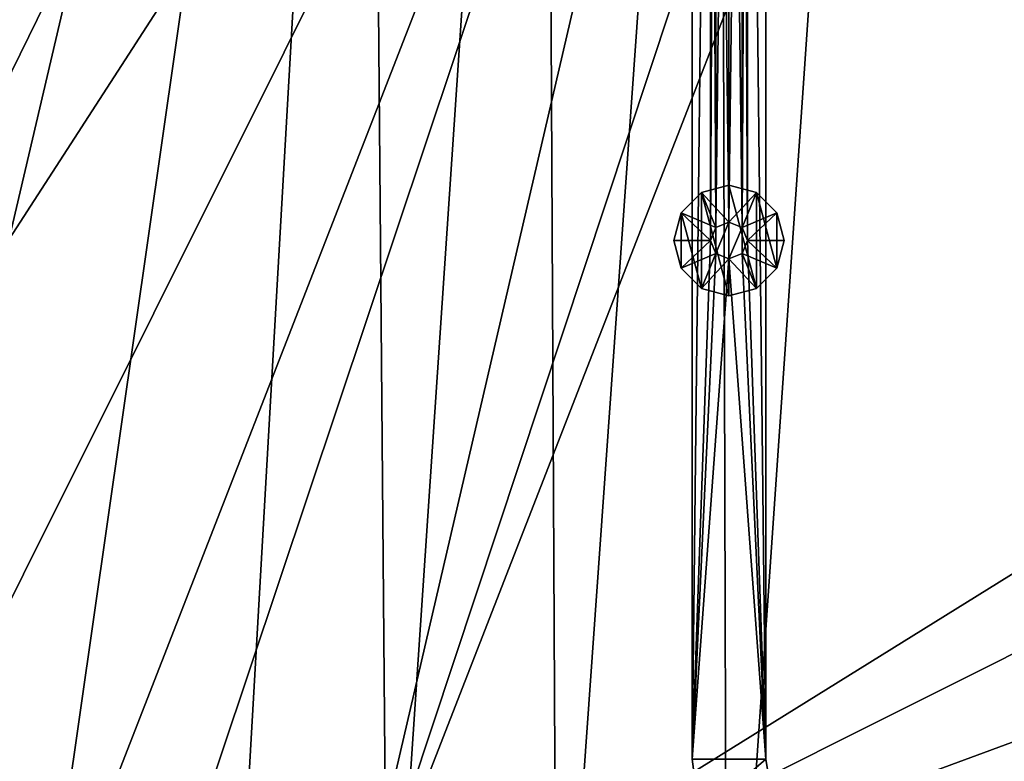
# Model space of a CAD drawing. Header units: metres. Extents: x -1651 to 0, y -1070 to 0.
# Tile 66 of 113: x -783 to -515, y -759 to -558. Entities that reach past the tile are written whole.
import ezdxf

# ---------------------------------------------------------------- set-up
doc = ezdxf.new("R2010")
doc.units = ezdxf.units.M

msp = doc.modelspace()

# ---------------------------------------------------------------- linework, layer by layer
at = {"layer": 'None'}
for points in [[(-800.920776, -164.661942, -406), (-749.313782, -180.700699, -406), (-868.193237, -789.862549, -406)], [(-749.313782, -180.700699, -406), (-688.147278, -202.117401, -406), (-868.193237, -789.862549, -406)], [(-799.297241, -195.06424, -403), (-976.156128, -708.609314, -403), (-741.410889, -213.593506, -403)], [(-868.193237, -789.862549, -406), (-688.147278, -202.117401, -406), (-829.429016, -805.309204, -406)], [(-688.147278, -202.117401, -406), (-777.389954, -824.316711, -406), (-829.429016, -805.309204, -406)], [(-688.147278, -202.117401, -406), (-724.750854, -841.593079, -406), (-777.389954, -824.316711, -406)], [(-682.642212, -854.043579, -406), (-724.750854, -841.593079, -406), (-688.147278, -202.117401, -406)], [(-639.965881, -220.892624, -406), (-682.642212, -854.043579, -406), (-688.147278, -202.117401, -406)], [(-976.156128, -708.609314, -403), (-928.621887, -731.870789, -403), (-741.410889, -213.593506, -403)], [(-741.410889, -213.593506, -403), (-928.621887, -731.870789, -403), (-688.333191, -232.690948, -403)], [(-636.776367, -866.25531, -406), (-682.642212, -854.043579, -406), (-639.965881, -220.892624, -406)], [(-592.386963, -241.14595, -406), (-636.776367, -866.25531, -406), (-639.965881, -220.892624, -406)], [(-928.621887, -731.870789, -403), (-874.955444, -755.91217, -403), (-688.333191, -232.690948, -403)], [(-688.333191, -232.690948, -403), (-874.955444, -755.91217, -403), (-629.783752, -256.189758, -403)], [(-590.582947, -877.16272, -406), (-636.776367, -866.25531, -406), (-592.386963, -241.14595, -406)], [(-548.162048, -261.558014, -406), (-590.582947, -877.16272, -406), (-592.386963, -241.14595, -406)], [(-874.955444, -755.91217, -403), (-569.125183, -283.351929, -403), (-629.783752, -256.189758, -403)], [(-404.908142, -732.795654, -406), (-590.582947, -877.16272, -406), (-548.162048, -261.558014, -406)], [(-495.653809, -287.867249, -406), (-404.908142, -732.795654, -406), (-548.162048, -261.558014, -406)], [(-874.955444, -755.91217, -403), (-817.022522, -779.343079, -403), (-569.125183, -283.351929, -403)], [(-817.022522, -779.343079, -403), (-769.123169, -796.820801, -403), (-569.125183, -283.351929, -403)], [(-569.125183, -283.351929, -403), (-769.123169, -796.820801, -403), (-743.870544, -805.366028, -403)], [(-743.870544, -805.366028, -403), (-694.077942, -820.897461, -403), (-569.125183, -283.351929, -403)], [(-694.077942, -820.897461, -403), (-523.273865, -305.881409, -403), (-569.125183, -283.351929, -403)], [(-694.077942, -820.897461, -403), (-498.573669, -318.762085, -403), (-523.273865, -305.881409, -403)], [(-359.734283, -613.318115, -403), (-498.573669, -318.762085, -403), (-694.077942, -820.897461, -403)], [(-386.842804, -666.990295, -403), (-359.734283, -613.318115, -403), (-694.077942, -820.897461, -403)], [(-694.077942, -820.897461, -403), (-417.359283, -718.800415, -403), (-386.842804, -666.990295, -403)], [(-451.195709, -768.505371, -403), (-417.359283, -718.800415, -403), (-694.077942, -820.897461, -403)], [(-404.908142, -732.795654, -406), (-413.763672, -746.690247, -406), (-590.582947, -877.16272, -406)], [(-413.763672, -746.690247, -406), (-422.483612, -759.920715, -406), (-590.582947, -877.16272, -406)]]:
    msp.add_3dface(points, dxfattribs=at)
at = {"layer": 'None0'}
for points in [[(-600.000183, -758.689636, -410), (-595.000183, -313.000092, -410), (-600.000183, -80.000092, -410)], [(-600.000183, -80.000092, -410), (-600.000183, -80.000092, -430), (-600.000183, -758.689636, -410)], [(-600.000183, -80.000092, -430), (-600.000183, -758.689636, -430), (-600.000183, -758.689636, -410)], [(-600.000183, -80.000092, -430), (-595.000183, -313.000092, -430), (-600.000183, -758.689636, -430)], [(-580.000183, -80.000092, -410), (-585.000183, -313.000092, -410), (-580.000183, -758.689636, -410)], [(-580.000183, -758.689636, -430), (-585.000183, -313.000092, -430), (-580.000183, -80.000092, -430)], [(-580.000183, -80.000092, -410), (-580.000183, -758.689636, -410), (-580.000183, -80.000092, -430)], [(-580.000183, -758.689636, -410), (-580.000183, -758.689636, -430), (-580.000183, -80.000092, -430)], [(-595.000183, -618.000122, -410), (-595.000183, -313.000092, -410), (-600.000183, -758.689636, -410)], [(-595.000183, -313.000092, -430), (-595.000183, -618.000122, -430), (-600.000183, -758.689636, -430)], [(-593.535706, -316.535614, -410), (-595.000183, -313.000092, -410), (-595.000183, -618.000122, -410)], [(-595.000183, -618.000122, -430), (-595.000183, -313.000092, -430), (-593.535706, -614.464539, -430)], [(-595.000183, -313.000092, -430), (-593.535706, -316.535614, -430), (-593.535706, -614.464539, -430)], [(-585.000183, -618.000122, -410), (-585.000183, -313.000092, -410), (-586.464661, -614.464539, -410)], [(-585.000183, -313.000092, -410), (-586.464661, -316.535614, -410), (-586.464661, -614.464539, -410)], [(-586.464661, -316.535614, -430), (-585.000183, -313.000092, -430), (-585.000183, -618.000122, -430)], [(-585.000183, -313.000092, -410), (-585.000183, -618.000122, -410), (-580.000183, -758.689636, -410)], [(-585.000183, -618.000122, -430), (-585.000183, -313.000092, -430), (-580.000183, -758.689636, -430)], [(-593.535706, -614.464539, -410), (-593.535706, -316.535614, -410), (-595.000183, -618.000122, -410)], [(-590.000183, -318.000092, -410), (-593.535706, -316.535614, -410), (-593.535706, -614.464539, -410)], [(-593.535706, -614.464539, -430), (-593.535706, -316.535614, -430), (-590.000183, -613.000122, -430)], [(-593.535706, -316.535614, -430), (-590.000183, -318.000092, -430), (-590.000183, -613.000122, -430)], [(-590.000183, -613.000122, -410), (-590.000183, -318.000092, -410), (-593.535706, -614.464539, -410)], [(-586.464661, -614.464539, -410), (-586.464661, -316.535614, -410), (-590.000183, -613.000122, -410)], [(-586.464661, -316.535614, -410), (-590.000183, -318.000092, -410), (-590.000183, -613.000122, -410)], [(-590.000183, -318.000092, -430), (-586.464661, -316.535614, -430), (-586.464661, -614.464539, -430)], [(-590.000183, -613.000122, -430), (-590.000183, -318.000092, -430), (-586.464661, -614.464539, -430)], [(-586.464661, -614.464539, -430), (-586.464661, -316.535614, -430), (-585.000183, -618.000122, -430)], [(-597.500183, -605.009705, -510), (-590.000183, -603.000122, -510), (-597.500183, -605.009705, -550)], [(-590.000183, -603.000122, -510), (-590.000183, -603.000122, -550), (-597.500183, -605.009705, -550)], [(-597.500183, -605.009705, -550), (-590.000183, -603.000122, -550), (-590.000183, -633.000122, -550)], [(-590.000183, -613.000122, -510), (-590.000183, -603.000122, -510), (-597.500183, -605.009705, -510)], [(-590.000183, -603.000122, -510), (-582.500183, -605.009705, -510), (-590.000183, -603.000122, -550)], [(-582.500183, -605.009705, -510), (-582.500183, -605.009705, -550), (-590.000183, -603.000122, -550)], [(-590.000183, -603.000122, -550), (-582.500183, -630.990479, -550), (-590.000183, -633.000122, -550)], [(-590.000183, -603.000122, -550), (-582.500183, -605.009705, -550), (-582.500183, -630.990479, -550)], [(-582.500183, -605.009705, -510), (-590.000183, -603.000122, -510), (-590.000183, -613.000122, -510)], [(-602.990601, -610.500122, -510), (-597.500183, -605.009705, -510), (-602.990601, -610.500122, -550)], [(-597.500183, -605.009705, -510), (-597.500183, -605.009705, -550), (-602.990601, -610.500122, -550)], [(-602.990601, -610.500122, -550), (-597.500183, -605.009705, -550), (-597.500183, -630.990479, -550)], [(-597.500183, -605.009705, -510), (-602.990601, -610.500122, -510), (-593.535706, -614.464539, -510)], [(-597.500183, -605.009705, -550), (-590.000183, -633.000122, -550), (-597.500183, -630.990479, -550)], [(-590.000183, -613.000122, -510), (-597.500183, -605.009705, -510), (-593.535706, -614.464539, -510)], [(-586.464661, -614.464539, -510), (-582.500183, -605.009705, -510), (-590.000183, -613.000122, -510)], [(-577.009827, -610.500122, -510), (-582.500183, -605.009705, -510), (-586.464661, -614.464539, -510)], [(-582.500183, -605.009705, -510), (-577.009827, -610.500122, -510), (-582.500183, -605.009705, -550)], [(-577.009827, -610.500122, -510), (-577.009827, -610.500122, -550), (-582.500183, -605.009705, -550)], [(-582.500183, -605.009705, -550), (-577.009827, -625.500122, -550), (-582.500183, -630.990479, -550)], [(-582.500183, -605.009705, -550), (-577.009827, -610.500122, -550), (-577.009827, -625.500122, -550)], [(-605.000183, -618.000122, -510), (-602.990601, -610.500122, -510), (-605.000183, -618.000122, -550)], [(-602.990601, -610.500122, -510), (-602.990601, -610.500122, -550), (-605.000183, -618.000122, -550)], [(-605.000183, -618.000122, -550), (-602.990601, -610.500122, -550), (-602.990601, -625.500122, -550)], [(-602.990601, -610.500122, -510), (-605.000183, -618.000122, -510), (-595.000183, -618.000122, -510)], [(-602.990601, -610.500122, -550), (-597.500183, -630.990479, -550), (-602.990601, -625.500122, -550)], [(-593.535706, -614.464539, -510), (-602.990601, -610.500122, -510), (-595.000183, -618.000122, -510)], [(-585.000183, -618.000122, -510), (-577.009827, -610.500122, -510), (-586.464661, -614.464539, -510)], [(-585.000183, -618.000122, -510), (-575.000183, -618.000122, -510), (-577.009827, -610.500122, -510)], [(-577.009827, -610.500122, -510), (-575.000183, -618.000122, -510), (-577.009827, -610.500122, -550)], [(-575.000183, -618.000122, -510), (-575.000183, -618.000122, -550), (-577.009827, -610.500122, -550)], [(-577.009827, -610.500122, -550), (-575.000183, -618.000122, -550), (-577.009827, -625.500122, -550)], [(-593.535706, -614.464539, -410), (-595.000183, -618.000122, -410), (-593.535706, -614.464539, -408)], [(-595.000183, -618.000122, -410), (-595.000183, -618.000122, -408), (-593.535706, -614.464539, -408)], [(-593.535706, -614.464539, -408), (-595.000183, -618.000122, -408), (-593.535706, -621.535645, -408)], [(-593.535706, -614.464539, -510), (-595.000183, -618.000122, -510), (-593.535706, -614.464539, -430)], [(-595.000183, -618.000122, -510), (-595.000183, -618.000122, -430), (-593.535706, -614.464539, -430)], [(-590.000183, -613.000122, -410), (-593.535706, -614.464539, -410), (-590.000183, -613.000122, -408)], [(-593.535706, -614.464539, -410), (-593.535706, -614.464539, -408), (-590.000183, -613.000122, -408)], [(-593.535706, -614.464539, -408), (-593.535706, -621.535645, -408), (-590.000183, -613.000122, -408)], [(-593.535706, -621.535645, -408), (-590.000183, -623.000122, -408), (-590.000183, -613.000122, -408)], [(-590.000183, -613.000122, -510), (-593.535706, -614.464539, -510), (-590.000183, -613.000122, -430)], [(-593.535706, -614.464539, -510), (-593.535706, -614.464539, -430), (-590.000183, -613.000122, -430)], [(-590.000183, -613.000122, -408), (-586.464661, -614.464539, -408), (-590.000183, -613.000122, -410)], [(-586.464661, -614.464539, -408), (-586.464661, -614.464539, -410), (-590.000183, -613.000122, -410)], [(-590.000183, -613.000122, -408), (-590.000183, -623.000122, -408), (-586.464661, -614.464539, -408)], [(-590.000183, -613.000122, -430), (-586.464661, -614.464539, -430), (-590.000183, -613.000122, -510)], [(-586.464661, -614.464539, -430), (-586.464661, -614.464539, -510), (-590.000183, -613.000122, -510)], [(-590.000183, -623.000122, -408), (-586.464661, -621.535645, -408), (-586.464661, -614.464539, -408)], [(-586.464661, -614.464539, -408), (-585.000183, -618.000122, -408), (-586.464661, -614.464539, -410)], [(-585.000183, -618.000122, -408), (-585.000183, -618.000122, -410), (-586.464661, -614.464539, -410)], [(-586.464661, -614.464539, -408), (-586.464661, -621.535645, -408), (-585.000183, -618.000122, -408)], [(-586.464661, -614.464539, -430), (-585.000183, -618.000122, -430), (-586.464661, -614.464539, -510)], [(-585.000183, -618.000122, -430), (-585.000183, -618.000122, -510), (-586.464661, -614.464539, -510)], [(-605.000183, -618.000122, -550), (-602.990601, -625.500122, -550), (-605.000183, -618.000122, -510)], [(-602.990601, -625.500122, -550), (-602.990601, -625.500122, -510), (-605.000183, -618.000122, -510)], [(-605.000183, -618.000122, -510), (-602.990601, -625.500122, -510), (-595.000183, -618.000122, -510)], [(-595.000183, -618.000122, -510), (-602.990601, -625.500122, -510), (-593.535706, -621.535645, -510)], [(-593.535706, -621.535645, -410), (-595.000183, -618.000122, -410), (-600.000183, -758.689636, -410)], [(-600.000183, -758.689636, -430), (-595.000183, -618.000122, -430), (-593.535706, -621.535645, -430)], [(-595.000183, -618.000122, -410), (-593.535706, -621.535645, -410), (-595.000183, -618.000122, -408)], [(-593.535706, -621.535645, -410), (-593.535706, -621.535645, -408), (-595.000183, -618.000122, -408)], [(-595.000183, -618.000122, -510), (-593.535706, -621.535645, -510), (-595.000183, -618.000122, -430)], [(-593.535706, -621.535645, -510), (-593.535706, -621.535645, -430), (-595.000183, -618.000122, -430)], [(-580.000183, -758.689636, -410), (-585.000183, -618.000122, -410), (-586.464661, -621.535645, -410)], [(-585.000183, -618.000122, -408), (-586.464661, -621.535645, -408), (-585.000183, -618.000122, -410)], [(-586.464661, -621.535645, -408), (-586.464661, -621.535645, -410), (-585.000183, -618.000122, -410)], [(-585.000183, -618.000122, -430), (-586.464661, -621.535645, -430), (-585.000183, -618.000122, -510)], [(-586.464661, -621.535645, -430), (-586.464661, -621.535645, -510), (-585.000183, -618.000122, -510)], [(-586.464661, -621.535645, -510), (-577.009827, -625.500122, -510), (-585.000183, -618.000122, -510)], [(-586.464661, -621.535645, -430), (-585.000183, -618.000122, -430), (-580.000183, -758.689636, -430)], [(-577.009827, -625.500122, -510), (-575.000183, -618.000122, -510), (-585.000183, -618.000122, -510)], [(-577.009827, -625.500122, -550), (-575.000183, -618.000122, -550), (-577.009827, -625.500122, -510)], [(-575.000183, -618.000122, -550), (-575.000183, -618.000122, -510), (-577.009827, -625.500122, -510)], [(-602.990601, -625.500122, -510), (-597.500183, -630.990479, -510), (-593.535706, -621.535645, -510)], [(-600.000183, -758.689636, -410), (-590.000183, -623.000122, -410), (-593.535706, -621.535645, -410)], [(-600.000183, -758.689636, -430), (-593.535706, -621.535645, -430), (-590.000183, -623.000122, -430)], [(-593.535706, -621.535645, -510), (-597.500183, -630.990479, -510), (-590.000183, -623.000122, -510)], [(-593.535706, -621.535645, -410), (-590.000183, -623.000122, -410), (-593.535706, -621.535645, -408)], [(-590.000183, -623.000122, -410), (-590.000183, -623.000122, -408), (-593.535706, -621.535645, -408)], [(-593.535706, -621.535645, -510), (-590.000183, -623.000122, -510), (-593.535706, -621.535645, -430)], [(-590.000183, -623.000122, -510), (-590.000183, -623.000122, -430), (-593.535706, -621.535645, -430)], [(-586.464661, -621.535645, -410), (-590.000183, -623.000122, -410), (-580.000183, -758.689636, -410)], [(-586.464661, -621.535645, -408), (-590.000183, -623.000122, -408), (-586.464661, -621.535645, -410)], [(-590.000183, -623.000122, -408), (-590.000183, -623.000122, -410), (-586.464661, -621.535645, -410)], [(-586.464661, -621.535645, -430), (-590.000183, -623.000122, -430), (-586.464661, -621.535645, -510)], [(-590.000183, -623.000122, -430), (-590.000183, -623.000122, -510), (-586.464661, -621.535645, -510)], [(-590.000183, -623.000122, -510), (-582.500183, -630.990479, -510), (-586.464661, -621.535645, -510)], [(-590.000183, -623.000122, -430), (-586.464661, -621.535645, -430), (-580.000183, -758.689636, -430)], [(-582.500183, -630.990479, -510), (-577.009827, -625.500122, -510), (-586.464661, -621.535645, -510)], [(-580.000183, -758.689636, -410), (-590.000183, -623.000122, -410), (-600.000183, -758.689636, -410)], [(-580.000183, -758.689636, -430), (-600.000183, -758.689636, -430), (-590.000183, -623.000122, -430)], [(-597.500183, -630.990479, -510), (-590.000183, -633.000122, -510), (-590.000183, -623.000122, -510)], [(-590.000183, -623.000122, -510), (-590.000183, -633.000122, -510), (-582.500183, -630.990479, -510)], [(-602.990601, -625.500122, -550), (-597.500183, -630.990479, -550), (-602.990601, -625.500122, -510)], [(-597.500183, -630.990479, -550), (-597.500183, -630.990479, -510), (-602.990601, -625.500122, -510)], [(-582.500183, -630.990479, -550), (-577.009827, -625.500122, -550), (-582.500183, -630.990479, -510)], [(-577.009827, -625.500122, -550), (-577.009827, -625.500122, -510), (-582.500183, -630.990479, -510)], [(-597.500183, -630.990479, -550), (-590.000183, -633.000122, -550), (-597.500183, -630.990479, -510)], [(-590.000183, -633.000122, -550), (-590.000183, -633.000122, -510), (-597.500183, -630.990479, -510)], [(-590.000183, -633.000122, -550), (-582.500183, -630.990479, -550), (-590.000183, -633.000122, -510)], [(-582.500183, -630.990479, -550), (-582.500183, -630.990479, -510), (-590.000183, -633.000122, -510)], [(-597.95575, -774.218811, -410), (-580.000183, -758.689636, -410), (-600.000183, -758.689636, -410)], [(-597.95575, -774.218811, -410), (-600.000183, -758.689636, -410), (-597.95575, -774.218811, -430)], [(-600.000183, -758.689636, -410), (-600.000183, -758.689636, -430), (-597.95575, -774.218811, -430)], [(-597.95575, -774.218811, -430), (-600.000183, -758.689636, -430), (-580.000183, -758.689636, -430)], [(-578.04248, -771.050354, -410), (-580.000183, -758.689636, -410), (-597.95575, -774.218811, -410)], [(-578.04248, -771.050354, -430), (-597.95575, -774.218811, -430), (-580.000183, -758.689636, -430)], [(-580.000183, -758.689636, -410), (-578.04248, -771.050354, -410), (-580.000183, -758.689636, -430)], [(-578.04248, -771.050354, -410), (-578.04248, -771.050354, -430), (-580.000183, -758.689636, -430)]]:
    msp.add_3dface(points, dxfattribs=at)

doc.saveas('drawing.dxf')
